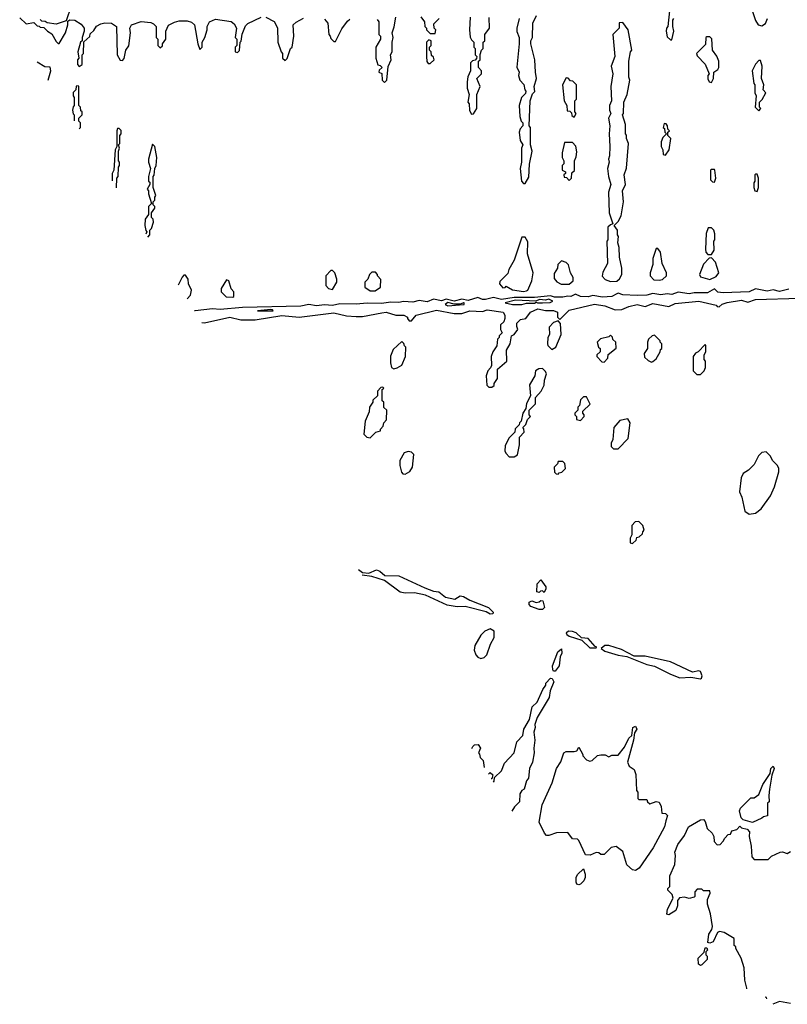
# Model space of a CAD drawing. Extents: x 2737310 to 2869991, y 870230 to 1012730.
# Tile 143 of 256: x 2762005 to 2766865, y 938262 to 944498. Entities that reach past the tile are written whole.
import ezdxf

# ---------------------------------------------------------------- set-up
doc = ezdxf.new("R2010")
doc.units = 0

msp = doc.modelspace()

# ---------------------------------------------------------------- linework, layer by layer
at = {"layer": '0CON02XD'}
for points in [[(2762330, 944585), (2762298.3, 944491.7), (2762235, 944470), (2762178.3, 944478.3), (2762167, 944487), (2762145, 944490), (2762135, 944500)], [(2766120, 944555), (2766110, 944455), (2766100, 944445), (2766097.5, 944425), (2766105, 944390), (2766125, 944370), (2766135, 944370), (2766147.5, 944425), (2766140, 944455), (2766140, 944495), (2766146.7, 944505)], [(2766645, 944550), (2766663, 944493), (2766680, 944465), (2766705, 944460), (2766727.5, 944475), (2766740, 944505)], [(2762005, 944510), (2762045, 944472.5), (2762095, 944480), (2762115, 944460), (2762128.3, 944458.3), (2762135, 944450), (2762158.3, 944448.3), (2762180, 944425), (2762208.3, 944408.3), (2762235, 944360), (2762248.3, 944348.3), (2762255, 944347.5), (2762296, 944415), (2762310, 944465), (2762310, 944490), (2762322, 944498), (2762355, 944495.6), (2762395, 944470), (2762412.5, 944445), (2762412.5, 944425), (2762400, 944385), (2762400, 944365), (2762390, 944355), (2762372.5, 944295), (2762380, 944255), (2762370, 944245), (2762370, 944215), (2762381.7, 944201.7), (2762400, 944215), (2762400, 944275), (2762410, 944285), (2762411.7, 944358.3), (2762448.3, 944391.7), (2762451.7, 944408.3), (2762475, 944430), (2762492.3, 944457.7), (2762518.3, 944471.7), (2762545, 944478.8), (2762585.9, 944475.9), (2762617.5, 944455), (2762622.5, 944275), (2762641.7, 944241.7), (2762655, 944240), (2762667, 944253), (2762677.5, 944305), (2762696.4, 944333.6), (2762707.5, 944415), (2762702.5, 944445), (2762712.5, 944465), (2762775, 944486.2), (2762835, 944481.2), (2762853, 944473), (2762870, 944455), (2762870, 944385), (2762880, 944375), (2762880, 944335), (2762895, 944320), (2762908.3, 944331.7), (2762910, 944345), (2762930, 944375), (2762930, 944425), (2762947, 944463), (2762985, 944483.3), (2763015, 944490.8), (2763065, 944491.2), (2763093.6, 944483.6), (2763112.5, 944465), (2763132.5, 944345), (2763145, 944310), (2763160, 944325), (2763160, 944355), (2763177.5, 944385), (2763192.5, 944435), (2763192.5, 944455), (2763207.5, 944485), (2763245, 944501.2), (2763345, 944486.7), (2763363, 944473), (2763377.5, 944445), (2763370, 944385), (2763380, 944375), (2763380, 944335), (2763370, 944325), (2763370, 944295), (2763385, 944290), (2763397, 944303), (2763400, 944355), (2763407, 944363), (2763413, 944407), (2763435, 944460), (2763450, 944475), (2763535, 944514)], [(2763564.3, 944514.3), (2763616.4, 944486.4), (2763637, 944447), (2763640, 944355), (2763660, 944295), (2763670, 944285), (2763670, 944255), (2763685, 944240), (2763698.3, 944251.7), (2763720, 944315), (2763730, 944325), (2763740, 944395), (2763737.5, 944465), (2763755, 944482.5), (2763801.7, 944508.3)], [(2763935, 944502.5), (2763956.4, 944476.4), (2763962.5, 944405), (2763970, 944395), (2763975, 944380), (2763995, 944360), (2764005, 944360), (2764045, 944440), (2764080.7, 944489.3), (2764095, 944502.5)], [(2764269.3, 944499.3), (2764280, 944485), (2764280, 944405), (2764290, 944395), (2764290, 944375), (2764260, 944325), (2764260, 944255), (2764271.7, 944211.7), (2764288.3, 944208.3), (2764300, 944195), (2764281.7, 944178.3), (2764280, 944165), (2764298.3, 944158.3), (2764300, 944115), (2764315, 944100), (2764330, 944115), (2764338.3, 944201.7), (2764357.5, 944245), (2764352.5, 944275), (2764362.5, 944295), (2764362.5, 944355), (2764370, 944385), (2764362.5, 944415), (2764377, 944453), (2764387.5, 944515)], [(2764545, 944516.7), (2764567.5, 944485), (2764570, 944455), (2764580, 944445), (2764580, 944435), (2764605, 944410), (2764635, 944410), (2764640, 944435), (2764630, 944445), (2764628.3, 944471.7), (2764660, 944505)], [(2764857.5, 944515), (2764852.5, 944435), (2764858.3, 944388.3), (2764865, 944370), (2764880, 944355), (2764880, 944325), (2764890, 944315), (2764890, 944275), (2764900, 944265), (2764898.3, 944251.7), (2764888.3, 944241.7), (2764871.7, 944238.3), (2764860, 944225), (2764860, 944175), (2764843, 944137), (2764837.5, 944105), (2764837.5, 944065), (2764850, 944025), (2764842.5, 943975), (2764850, 943965), (2764853, 943923), (2764865, 943900), (2764878.3, 943901.7), (2764900, 943935), (2764900, 944025), (2764920, 944075), (2764900, 944125), (2764930, 944155), (2764930, 944175), (2764910, 944195), (2764910, 944235), (2764920, 944245), (2764921.7, 944278.3), (2764930, 944305), (2764940, 944315), (2764940, 944355), (2764950, 944365), (2764950, 944405), (2764980, 944445), (2764978.3, 944511.7)], [(2765167.5, 944505), (2765153.3, 944445), (2765153.6, 944423.6), (2765167.5, 944385), (2765167.5, 944345), (2765153, 944197), (2765167.5, 944165), (2765162.5, 944145), (2765172.5, 944115), (2765197, 944087), (2765203, 944053), (2765210, 944045), (2765208.3, 944031.7), (2765182.5, 944005), (2765167.5, 943955), (2765172.5, 943885), (2765180, 943855), (2765190, 943845), (2765190, 943825), (2765173, 943807), (2765167.5, 943785), (2765173, 943733), (2765190, 943705), (2765182.5, 943685), (2765182.5, 943595), (2765173.3, 943555), (2765182.5, 943475), (2765195, 943460), (2765205, 943460), (2765229.3, 943500.7), (2765233, 943583), (2765250, 943665), (2765240, 943705), (2765240, 943815), (2765230, 943825), (2765237.5, 943985), (2765251.7, 944028.3), (2765267, 944043), (2765262.5, 944075), (2765277.5, 944125), (2765270, 944165), (2765267.5, 944245), (2765242.5, 944345), (2765242.5, 944365), (2765252.5, 944385), (2765253.6, 944476.4), (2765277.5, 944525)], [(2765745, 942840), (2765785, 942842.5), (2765803, 942857), (2765817.5, 942885), (2765817.5, 942925), (2765802.5, 942995), (2765800, 943055), (2765792.5, 943085), (2765797.5, 943125), (2765790, 943135), (2765790, 943165), (2765770, 943195), (2765795, 943220), (2765812.5, 943255), (2765827.5, 943345), (2765822.5, 943415), (2765840, 943455), (2765832.5, 943515), (2765847, 943557), (2765860, 943715), (2765847.5, 943745), (2765847, 943767), (2765840, 943775), (2765840, 943835), (2765822.5, 943895), (2765827.5, 943905), (2765830, 943975), (2765852.5, 944025), (2765867.5, 944115), (2765862.5, 944135), (2765862.5, 944235), (2765872.5, 944295), (2765880, 944305), (2765857.5, 944435), (2765825, 944480), (2765801.7, 944478.3), (2765800, 944445), (2765760, 944405), (2765772.5, 944265), (2765750, 944205), (2765760, 944155), (2765747.5, 944075), (2765752.5, 943985), (2765740, 943955), (2765740, 943925), (2765747.5, 943905), (2765732.5, 943875), (2765742.5, 943825), (2765737.5, 943775), (2765742.5, 943695), (2765740, 943635), (2765732.5, 943615), (2765736.7, 943595), (2765727.5, 943555), (2765732.5, 943505), (2765747.5, 943455), (2765732.5, 943405), (2765737.5, 943275), (2765760, 943205), (2765745, 943200), (2765730, 943185), (2765730, 943105), (2765722.5, 943095), (2765727.5, 942955), (2765698.3, 942898.3), (2765693, 942873), (2765713, 942853), (2765745, 942840)], [(2764605, 944220), (2764630, 944245), (2764625, 944260), (2764611.7, 944271.7), (2764610, 944295), (2764600, 944305), (2764600, 944325), (2764610, 944335), (2764610, 944365), (2764595, 944370), (2764580, 944355), (2764580, 944265), (2764583, 944233), (2764591.7, 944221.7), (2764605, 944220)], [(2766385, 944100), (2766397.5, 944125), (2766400, 944165), (2766426.4, 944183.6), (2766432.5, 944195), (2766432.5, 944235), (2766418.3, 944268.3), (2766392.5, 944305), (2766387, 944377), (2766375, 944390), (2766355, 944390), (2766350, 944385), (2766348.3, 944341.7), (2766290, 944285), (2766295, 944270), (2766346.1, 944216.1), (2766370, 944155), (2766362.5, 944145), (2766363, 944123), (2766370, 944105), (2766385, 944100)], [(2762185.9, 944115.9), (2762202.5, 944175), (2762198.3, 944198.3), (2762165, 944200), (2762114.7, 944228.3)], [(2766685, 943920), (2766697.5, 943935), (2766690, 943945), (2766690, 943975), (2766707, 943993), (2766730, 944035), (2766712.5, 944055), (2766717.5, 944085), (2766702.5, 944125), (2766706.7, 944205), (2766695, 944240), (2766685, 944240), (2766663.6, 944216.4), (2766642.5, 944175), (2766652.5, 944095), (2766660, 944085), (2766660, 944035), (2766667.5, 944015), (2766662.5, 943945), (2766685, 943920)], [(2765515, 943880), (2765527.5, 943905), (2765520, 943915), (2765520, 943985), (2765530, 943995), (2765530, 944085), (2765508.3, 944108.3), (2765491.7, 944111.7), (2765478.3, 944128.3), (2765465, 944130), (2765442.5, 944085), (2765452.5, 943985), (2765470, 943955), (2765471.7, 943921.7), (2765488.3, 943918.3), (2765498.3, 943908.3), (2765501.7, 943891.7), (2765515, 943880)], [(2762381.8, 943806.8), (2762390, 943815), (2762390, 943845), (2762380, 943855), (2762380, 943875), (2762400, 943895), (2762400, 943915), (2762391.7, 943921.7), (2762390, 943945), (2762380, 943955), (2762380, 944075), (2762375, 944080), (2762361.7, 944078.3), (2762360, 944055), (2762342.5, 944037.5), (2762342.5, 944015), (2762350, 944005), (2762350, 943955), (2762343, 943947), (2762340, 943925), (2762343, 943903), (2762350, 943895), (2762350, 943857)], [(2762618.5, 943433.5), (2762620, 943495), (2762627.5, 943505), (2762630, 943565), (2762637.5, 943575), (2762637.5, 943595), (2762630, 943605), (2762630, 943665), (2762637.5, 943685), (2762630, 943705), (2762640, 943715), (2762640, 943765), (2762647.5, 943775), (2762647, 943797), (2762635, 943810), (2762625, 943810), (2762620, 943795), (2762620, 943695), (2762610, 943675), (2762600, 943545), (2762590, 943525), (2762590, 943478.4)], [(2766095, 943640), (2766116.7, 943675), (2766127.5, 943745), (2766110, 943765), (2766110, 943785), (2766120, 943795), (2766110, 943805), (2766107, 943827), (2766098.3, 943838.3), (2766085, 943840), (2766080, 943815), (2766088.3, 943808.3), (2766090, 943785), (2766100, 943775), (2766078.3, 943751.7), (2766067.5, 943725), (2766067.5, 943695), (2766077.5, 943675), (2766080, 943645), (2766095, 943640)], [(2762816.3, 943121.3), (2762830, 943135), (2762830, 943165), (2762840, 943175), (2762852.5, 943215), (2762850, 943235), (2762840, 943245), (2762840, 943275), (2762860, 943305), (2762860, 943315), (2762850, 943325), (2762850, 943345), (2762860, 943355), (2762860, 943375), (2762867.5, 943385), (2762850, 943435), (2762850, 943505), (2762857, 943513), (2762860, 943555), (2762870, 943575), (2762872.5, 943625), (2762860, 943695), (2762845, 943710), (2762820, 943615), (2762820, 943595), (2762832.5, 943555), (2762820, 943505), (2762820, 943475), (2762828.3, 943468.3), (2762830, 943455), (2762812.5, 943425), (2762820, 943415), (2762820, 943395), (2762840, 943335), (2762820, 943315), (2762820, 943265), (2762800, 943235), (2762797.5, 943195), (2762803, 943163), (2762810, 943155), (2762804.4, 943140.1)], [(2765485, 943480), (2765500, 943495), (2765501.7, 943528.3), (2765517, 943543), (2765517.5, 943605), (2765529.3, 943630.7), (2765531.7, 943661.7), (2765527, 943697), (2765505, 943720), (2765455, 943720), (2765440, 943655), (2765440, 943625), (2765450, 943605), (2765450, 943585), (2765440, 943575), (2765440, 943545), (2765460, 943535), (2765460, 943525), (2765450, 943515), (2765451.7, 943501.7), (2765468.3, 943498.3), (2765485, 943480)], [(2766405, 943470), (2766412.5, 943495), (2766407.5, 943545), (2766405, 943550), (2766385, 943550), (2766380, 943545), (2766380, 943485), (2766391.7, 943471.7), (2766405, 943470)], [(2766675, 943410), (2766682.5, 943435), (2766682.5, 943495), (2766675, 943520), (2766665, 943520), (2766660, 943515), (2766660, 943475), (2766652.5, 943465), (2766652.5, 943435), (2766660, 943415), (2766675, 943410)], [(2766385, 943010), (2766401.7, 943038.3), (2766400, 943095), (2766407.5, 943105), (2766407, 943143), (2766400, 943165), (2766385, 943180), (2766365, 943180), (2766352.5, 943145), (2766347.5, 943045), (2766350, 943025), (2766361.7, 943011.7), (2766385, 943010)], [(2765195, 942776.2), (2765215, 942780), (2765222.5, 942785), (2765247.5, 942845), (2765256.2, 942895), (2765220, 943015), (2765221.7, 943091.7), (2765205, 943120), (2765185, 943120), (2765136.7, 942975), (2765102.5, 942915), (2765095, 942890), (2765045, 942840), (2765042.5, 942825), (2765065, 942800), (2765078.3, 942801.7), (2765085, 942810), (2765125, 942786.7), (2765195, 942776.2)], [(2766055, 942847.5), (2766075, 942853.3), (2766100, 942875), (2766100, 942895), (2766073, 942953), (2766062.5, 943025), (2766045, 943050), (2766035, 943050), (2766013.3, 942985), (2766013, 942947), (2765997.5, 942895), (2765997.5, 942875), (2766020.7, 942850.7), (2766055, 942847.5)], [(2766375, 942852.5), (2766415, 942872.5), (2766432.5, 942895), (2766411.7, 942961.7), (2766385, 942990), (2766371.7, 942988.3), (2766335, 942950), (2766310, 942885), (2766315, 942870), (2766375, 942852.5)], [(2765485, 942822.5), (2765510, 942845), (2765510, 942865), (2765492.5, 942895), (2765480, 942945), (2765465, 942960), (2765435, 942970), (2765413, 942947), (2765410, 942925), (2765388.3, 942891.7), (2765388.3, 942858.3), (2765407, 942837), (2765433, 942823), (2765485, 942822.5)], [(2763064.5, 942729.7), (2763087, 942753), (2763092.5, 942785), (2763073.3, 942825), (2763072.5, 942855), (2763055, 942880), (2763045, 942880), (2763033, 942867), (2763008.7, 942817.8)], [(2763355, 942740), (2763360, 942745), (2763360, 942775), (2763343, 942793), (2763330, 942845), (2763315, 942850), (2763280, 942795), (2763280, 942775), (2763313, 942743), (2763355, 942740)], [(2763985, 942790), (2764012.5, 942835), (2764012.5, 942855), (2764000, 942895), (2763985, 942910), (2763975, 942910), (2763942.5, 942875), (2763942.5, 942815), (2763960, 942795), (2763985, 942790)], [(2764255, 942780), (2764290, 942805), (2764291.7, 942851.7), (2764270, 942875), (2764270, 942885), (2764258.3, 942898.3), (2764235, 942900), (2764220, 942885), (2764210, 942855), (2764190, 942835), (2764190, 942805), (2764225, 942780), (2764255, 942780)], [(2766875, 942792.5), (2766815, 942776.1), (2766775, 942786.4), (2766738.6, 942778.6), (2766665, 942794.4), (2766625, 942774.4), (2766459.1, 942769.1), (2766425, 942773.3), (2766404, 942794), (2766360.9, 942769.1), (2766275, 942768.8), (2766245, 942761.2), (2766175, 942771.8), (2766135, 942756.9), (2766105, 942762.1), (2766065, 942755.3), (2766015, 942764.4), (2765976, 942754), (2765915, 942751.1), (2765824.6, 942754.6), (2765795, 942765.8), (2765785, 942761.9), (2765755, 942745.4), (2765695, 942740.4), (2765635, 942751.1), (2765605, 942742.5), (2765555, 942744.5), (2765525, 942759.2), (2765495, 942744.5), (2765475, 942748.1), (2765445, 942741.2), (2765391.8, 942741.8), (2765365, 942750), (2765265, 942737.7), (2765135, 942738.5), (2765055, 942726.6), (2765005, 942738.5), (2764955, 942726.2), (2764935, 942726.2), (2764905, 942739.4), (2764845, 942720), (2764805, 942728.9), (2764755, 942715.9), (2764705, 942728.9), (2764675, 942716.8), (2764625, 942728.6), (2764585, 942711.3), (2764535, 942718.8), (2764495, 942708.4), (2764435, 942713.8), (2764405, 942706.6), (2764355, 942708.5), (2764295, 942699.7), (2764205, 942703.1), (2764135, 942696.6), (2764032.4, 942697.6), (2763985, 942687.2), (2763935, 942691.5), (2763885, 942685.9), (2763835, 942694.6), (2763785, 942684.6), (2763415, 942674.7), (2763275, 942662.7), (2763225, 942667.3), (2763115, 942654.6), (2763112.1, 942654.6)], [(2763158.9, 942580.7), (2763175, 942577.5), (2763335, 942613.8), (2763405, 942596.7), (2763495, 942597.5), (2763665, 942624), (2763775, 942613.3), (2763995, 942642.5), (2764075, 942623.3), (2764135, 942617.5), (2764175, 942617.5), (2764298.8, 942641.2), (2764325, 942646), (2764387, 942627), (2764436.4, 942626.4), (2764460, 942615), (2764460, 942605), (2764471.7, 942591.7), (2764485, 942590), (2764515, 942627.5), (2764645, 942658.6), (2764755, 942636.7), (2764805, 942636.7), (2764855, 942653.3), (2764935, 942650), (2764965, 942661.2), (2765066.2, 942646.2), (2765077, 942627), (2765077.5, 942605), (2765070, 942585), (2765050, 942565), (2765050, 942535), (2765060, 942515), (2765040, 942495), (2765040, 942485), (2765030, 942475), (2765027, 942433), (2765000, 942395), (2764990, 942365), (2764991.7, 942308.3), (2764987, 942293), (2764970, 942275), (2764958.3, 942241.7), (2764963, 942183), (2764975, 942170), (2764995, 942170), (2765008.3, 942181.7), (2765010, 942195), (2765030, 942225), (2765030, 942285), (2765090, 942335), (2765087.5, 942405), (2765110, 942445), (2765120, 942495), (2765136.4, 942503.6), (2765160, 942535), (2765152.5, 942555), (2765153, 942577), (2765175, 942600), (2765210, 942605), (2765240, 942645), (2765286.1, 942666.1), (2765335, 942656.7), (2765385, 942656.7), (2765410, 942645), (2765410, 942615), (2765425, 942600), (2765485, 942657.5), (2765645, 942696), (2765710, 942685), (2765775, 942660), (2765817, 942663), (2765862.5, 942682.5), (2765915, 942693.8), (2765965, 942682.5), (2766015, 942700), (2766115, 942682.5), (2766155, 942700), (2766305, 942716), (2766415, 942690), (2766421.7, 942681.7), (2766435, 942680), (2766453, 942697), (2766483.6, 942706.4), (2766575, 942721.2), (2766615, 942709.2), (2766665, 942726), (2766945, 942733.8)], [(2765125, 942693.8), (2765185, 942694), (2765215, 942702.5), (2765265, 942703.8), (2765275, 942710), (2765284.1, 942704.1), (2765315, 942704.2), (2765363, 942707), (2765380, 942715), (2765355, 942727.1), (2765335, 942722.5), (2765296.8, 942726.8), (2765273.9, 942716.1), (2765145, 942722.5), (2765080, 942705), (2765125, 942693.8)], [(2764715, 942686.7), (2764815, 942693.8), (2764820, 942695), (2764820, 942705), (2764815, 942705.7), (2764793, 942697), (2764755, 942696), (2764715, 942707.1), (2764700, 942695), (2764715, 942686.7)], [(2763605, 942654), (2763610, 942655), (2763605, 942660), (2763595, 942662.5), (2763510, 942655), (2763605, 942654)], [(2765375, 942410), (2765400, 942425), (2765432.5, 942505), (2765430, 942575), (2765415, 942590), (2765385, 942580), (2765358.3, 942551.7), (2765360, 942505), (2765350, 942485), (2765347.5, 942445), (2765350, 942435), (2765375, 942410)], [(2765705, 942330), (2765730, 942355), (2765731.7, 942378.3), (2765781.7, 942418.3), (2765780, 942455), (2765761.7, 942471.7), (2765758.3, 942488.3), (2765745, 942500), (2765735, 942490), (2765683, 942477), (2765662.5, 942455), (2765670, 942425), (2765680, 942415), (2765680, 942395), (2765660, 942375), (2765660, 942365), (2765691.7, 942331.7), (2765705, 942330)], [(2766005, 942330), (2766015, 942332.5), (2766035, 942350), (2766060, 942395), (2766061.7, 942408.3), (2766070, 942415), (2766070, 942445), (2766060, 942455), (2766060, 942465), (2766025, 942500), (2766010, 942495), (2765987.5, 942475), (2765980, 942455), (2765980, 942415), (2765960, 942385), (2765961.7, 942361.7), (2765985, 942340), (2766005, 942330)], [(2764375, 942287.5), (2764395, 942292.5), (2764425, 942310), (2764447.5, 942365), (2764450, 942425), (2764441.7, 942431.7), (2764438.3, 942448.3), (2764425, 942460), (2764370.7, 942409.3), (2764353.6, 942366.4), (2764352.5, 942325), (2764360, 942295), (2764375, 942287.5)], [(2766315, 942250), (2766340, 942275), (2766347.5, 942295), (2766347.5, 942335), (2766340, 942345), (2766340, 942375), (2766350, 942395), (2766350, 942435), (2766345, 942440), (2766300, 942395), (2766283.6, 942386.4), (2766270, 942365), (2766270, 942275), (2766291.7, 942251.7), (2766315, 942250)], [(2765135, 941730), (2765157, 941743), (2765170, 941805), (2765170, 941855), (2765200, 941885), (2765197, 941907), (2765190, 941915), (2765210, 941935), (2765220, 941965), (2765240, 941985), (2765230, 941995), (2765230, 942025), (2765270, 942065), (2765270, 942105), (2765307.5, 942145), (2765326.4, 942183.6), (2765327.5, 942215), (2765340, 942255), (2765335, 942270), (2765315, 942290), (2765293, 942287), (2765270, 942275), (2765267, 942243), (2765232.5, 942185), (2765240, 942115), (2765213, 942067), (2765210, 942035), (2765190, 942005), (2765180, 941955), (2765170, 941945), (2765168.3, 941931.7), (2765143, 941907), (2765140, 941885), (2765105, 941850), (2765078.3, 941801.7), (2765077.5, 941765), (2765085, 941750), (2765105, 941730), (2765135, 941730)], [(2764225, 941850), (2764260, 941885), (2764290, 941895), (2764290, 941905), (2764307, 941923), (2764310, 941945), (2764327, 941963), (2764330, 942025), (2764311.7, 942041.7), (2764310, 942075), (2764300, 942085), (2764300, 942155), (2764310, 942165), (2764305, 942170), (2764291.7, 942168.3), (2764270, 942145), (2764270, 942115), (2764241.7, 942088.3), (2764240, 942075), (2764220, 942045), (2764217.5, 942015), (2764192.5, 941955), (2764183, 941873), (2764203, 941853), (2764225, 941850)], [(2765555, 941960), (2765580, 941985), (2765580, 941995), (2765570, 942005), (2765571.7, 942018.3), (2765617, 942063), (2765595, 942110), (2765575, 942110), (2765555, 942090), (2765550, 942055), (2765540, 942045), (2765540, 942025), (2765520, 942005), (2765520, 941995), (2765530, 941985), (2765530, 941965), (2765555, 941960)], [(2765795, 941780), (2765857.5, 941845), (2765870, 941945), (2765855, 941970), (2765805, 941960), (2765767.5, 941915), (2765761.7, 941838.3), (2765750, 941815), (2765750, 941795), (2765765, 941780), (2765795, 941780)], [(2764445, 941620), (2764475, 941637.5), (2764492.5, 941665), (2764500, 941745), (2764485, 941760), (2764465, 941762.5), (2764440, 941755), (2764413, 941707), (2764412.5, 941675), (2764423, 941633), (2764431.7, 941621.7), (2764445, 941620)], [(2766625, 941366.7), (2766665, 941372.5), (2766699.3, 941400.7), (2766758.3, 941481.7), (2766785, 941540), (2766812.5, 941635), (2766812.5, 941655), (2766802.5, 941675), (2766773.6, 941703.6), (2766757.5, 941735), (2766731.7, 941761.7), (2766705, 941757.5), (2766682.5, 941735), (2766655, 941680), (2766620, 941645), (2766587, 941623), (2766573.6, 941596.4), (2766563, 941507), (2766576.7, 941475), (2766596.7, 941385), (2766625, 941366.7)], [(2765415, 941620), (2765421.7, 941628.3), (2765438.3, 941631.7), (2765460, 941655), (2765457, 941687), (2765445, 941700), (2765415, 941700), (2765410, 941685), (2765390, 941665), (2765391.7, 941631.7), (2765401.7, 941621.7), (2765415, 941620)], [(2765885, 941180), (2765908.3, 941201.7), (2765911.7, 941218.3), (2765928.3, 941221.7), (2765948.3, 941241.7), (2765950, 941255), (2765960, 941265), (2765950, 941295), (2765925, 941320), (2765903, 941317), (2765880, 941295), (2765880, 941235), (2765870, 941215), (2765870, 941185), (2765885, 941180)], [(2764150.9, 941015.6), (2764175, 940996.2), (2764216.4, 940993.6), (2764265, 941013.3), (2764285.9, 941005.9), (2764317.5, 940977.5), (2764405, 940975.6), (2764570.3, 940900.3), (2764625, 940879.4), (2764658.8, 940875), (2764700.5, 940840.5), (2764761.2, 940828.8), (2764795, 940848.6), (2764815, 940845.7), (2764855, 940822), (2764973.3, 940775), (2765002.5, 940745), (2765000, 940735), (2764985, 940732.5), (2764958, 940748), (2764825, 940781.2), (2764775, 940778.8), (2764710.7, 940790.7), (2764575, 940854), (2764505, 940868), (2764445, 940866.7), (2764415, 940872.5), (2764315, 940946.7), (2764235, 940972), (2764173.6, 940979.7)], [(2765325, 940870), (2765315, 940880), (2765301.7, 940878.3), (2765295, 940870), (2765280, 940875), (2765282.5, 940925), (2765305, 940950), (2765337, 940907), (2765337, 940893), (2765325, 940870)], [(2765315, 940762.5), (2765295, 940763.3), (2765242.3, 940782.3), (2765230, 940795), (2765231.7, 940808.3), (2765247, 940817), (2765275, 940807.5), (2765295, 940810), (2765305, 940820), (2765318.3, 940818.3), (2765327.5, 940775), (2765315, 940762.5)], [(2764925, 940452.5), (2764945, 940457.5), (2764962.5, 940475), (2764986.4, 940543.6), (2765010, 940585), (2765010, 940625), (2764985, 940640), (2764950, 940625), (2764925, 940600), (2764887.5, 940535), (2764883.3, 940505), (2764892.5, 940475), (2764905, 940460), (2764925, 940452.5)], [(2765655, 940520), (2765657.5, 940525), (2765648.3, 940528.3), (2765605, 940579.2), (2765563, 940583), (2765528, 940615), (2765505, 940623.3), (2765482.5, 940625), (2765466.2, 940615), (2765468.8, 940605), (2765483.5, 940593.5), (2765565, 940567.5), (2765615, 940520), (2765655, 940520)], [(2765395, 940372.5), (2765385, 940372.5), (2765380.5, 940380.5), (2765378.8, 940405), (2765413.3, 940495), (2765435, 940512.5), (2765438.8, 940485), (2765426.7, 940463.3), (2765421.2, 940405), (2765395, 940372.5)], [(2766315, 940324), (2766322.3, 940327.7), (2766327, 940343), (2766315, 940370.6), (2766305, 940374.5), (2766265, 940365.5), (2766125, 940431.4), (2765965, 940466.9), (2765895, 940467.5), (2765815, 940509.3), (2765735, 940535.3), (2765710, 940535), (2765687.5, 940515), (2765709.5, 940499.5), (2765795, 940474), (2765850, 940465), (2765975, 940413.8), (2766025, 940404), (2766125, 940353.3), (2766185, 940330), (2766255, 940333.3), (2766315, 940324)], [(2765004.2, 939669.2), (2765010, 939675), (2765011.7, 939698.3), (2765055, 939740), (2765075, 939790), (2765136.1, 939853.9), (2765152.5, 939925), (2765190, 939965), (2765197.5, 940005), (2765232.5, 940065), (2765250, 940145), (2765282.5, 940175), (2765317.5, 940255), (2765337, 940283), (2765337.5, 940295), (2765365, 940327.5), (2765376.4, 940326.4), (2765386.7, 940305), (2765363, 940247), (2765357.5, 940205), (2765281.7, 940078.3), (2765266.7, 940035), (2765268.8, 940015), (2765260, 939985), (2765266.7, 939935), (2765260, 939885), (2765262.5, 939855), (2765252.5, 939795), (2765232.5, 939755), (2765227.5, 939695), (2765213, 939677), (2765200, 939625), (2765183.6, 939616.4), (2765172.5, 939595), (2765170, 939545), (2765137, 939513), (2765120.5, 939485.7)], [(2765905, 939110), (2765885, 939112.5), (2765850, 939145), (2765825, 939230), (2765781.7, 939261.7), (2765750, 939255), (2765705, 939210), (2765685, 939210), (2765671.7, 939221.7), (2765655, 939222.5), (2765617, 939207), (2765588.3, 939208.3), (2765545, 939300), (2765537, 939307), (2765505, 939310), (2765475, 939350), (2765405, 939347.5), (2765355, 939330), (2765341.7, 939331.7), (2765327.5, 939345), (2765293.3, 939415), (2765312.5, 939525), (2765376.7, 939665), (2765403.6, 939756.4), (2765431.7, 939798.3), (2765450, 939855), (2765465, 939862.5), (2765515, 939862.5), (2765531.7, 939868.3), (2765545, 939890), (2765570, 939845), (2765570, 939835), (2765595, 939810), (2765615, 939802.5), (2765630, 939805), (2765663, 939837), (2765685, 939842.5), (2765711.7, 939841.7), (2765735, 939830), (2765755, 939840), (2765795, 939840), (2765835, 939890), (2765861.7, 939948.3), (2765880, 939965), (2765887.5, 940015), (2765905, 940022.5), (2765913.3, 940005), (2765898.3, 939981.7), (2765892.5, 939935), (2765853.8, 939795), (2765865, 939770), (2765895, 939750), (2765906.4, 939716.4), (2765910, 939615), (2765920, 939605), (2765920, 939565), (2765925, 939560), (2765975, 939560), (2765980, 939545), (2765995, 939532.5), (2766035, 939546.2), (2766055, 939541.2), (2766066.7, 939515), (2766071.7, 939471.7), (2766095, 939470), (2766107, 939457), (2766097, 939423), (2766087.5, 939385), (2766016.1, 939253.9), (2765926.7, 939125), (2765905, 939110)], [(2764868.9, 939882.7), (2764873.3, 939895), (2764885, 939906.2), (2764907, 939907), (2764922.5, 939885), (2764910, 939855), (2764917, 939847), (2764920, 939825), (2764940, 939805), (2764945.4, 939762.1)], [(2766645, 939412.5), (2766585, 939430), (2766573, 939443), (2766563, 939487), (2766570, 939505), (2766635, 939570), (2766655, 939570), (2766685, 939590), (2766710, 939655), (2766757, 939723), (2766761.2, 939755), (2766775, 939770), (2766782.5, 939755), (2766767, 939713), (2766753.3, 939625), (2766747.5, 939585), (2766750, 939545), (2766740, 939535), (2766740, 939455), (2766715, 939450), (2766705, 939440), (2766645, 939412.5)], [(2764972.6, 939719.1), (2764985, 939730), (2765000, 939715), (2764995, 939690), (2764990.7, 939690.5)], [(2766610, 938359.3), (2766610, 938365), (2766596.2, 938415), (2766593, 938493), (2766573.6, 938553.6), (2766540, 938615), (2766540, 938625), (2766530, 938635), (2766528.3, 938678.3), (2766465, 938716.7), (2766437, 938723), (2766423.8, 938716.2), (2766395, 938657.5), (2766375, 938650), (2766363, 938653), (2766368, 938705), (2766386.7, 938735), (2766391.2, 938755), (2766380, 938835), (2766360, 938895), (2766360, 938925), (2766377.5, 938965), (2766375, 938980), (2766335, 938980), (2766325, 938990), (2766295, 938990), (2766280, 938975), (2766280, 938945), (2766275, 938940), (2766245, 938932.5), (2766215, 938940), (2766183, 938937), (2766170.7, 938919.3), (2766170, 938885), (2766160, 938855), (2766115, 938827.5), (2766103, 938833), (2766106.7, 938865), (2766142.5, 938935), (2766137, 938957), (2766110, 938985), (2766110, 938995), (2766121.7, 939008.3), (2766122.5, 939075), (2766153, 939147), (2766157.5, 939205), (2766152.5, 939225), (2766172.5, 939275), (2766215, 939330), (2766240, 939385), (2766315, 939430), (2766335, 939432.5), (2766345, 939420), (2766357.5, 939375), (2766390, 939345), (2766400, 939325), (2766403, 939293), (2766421.7, 939271.7), (2766440, 939275), (2766460, 939295), (2766470, 939315), (2766491.7, 939338.3), (2766505, 939340), (2766515, 939360), (2766545, 939370), (2766565, 939390), (2766575, 939380), (2766611.7, 939371.7), (2766626.7, 939355), (2766623.3, 939325), (2766637, 939263), (2766640, 939195), (2766655, 939180), (2766745, 939180), (2766765, 939200), (2766820, 939225), (2766835, 939227.5), (2766865, 939217.5), (2766885, 939230)], [(2765545, 939017.5), (2765533, 939023), (2765527.5, 939035), (2765528.8, 939065), (2765537, 939083), (2765575, 939120), (2765585.9, 939085.9), (2765586.1, 939063.9), (2765576.1, 939043.9), (2765555, 939022.5), (2765545, 939017.5)], [(2766315, 938507.5), (2766302.5, 938515), (2766300, 938555), (2766338.3, 938591.7), (2766345, 938620), (2766355, 938620), (2766360, 938605), (2766350, 938595), (2766350, 938575), (2766357, 938567), (2766357.5, 938545), (2766325, 938512.5), (2766315, 938507.5)], [(2766736.1, 938297.3), (2766733.8, 938303.8), (2766725.6, 938307.3)], [(2766886, 938266), (2766815, 938280), (2766773.5, 938261.7)]]:
    msp.add_lwpolyline(points, dxfattribs=at)

doc.saveas('drawing.dxf')
